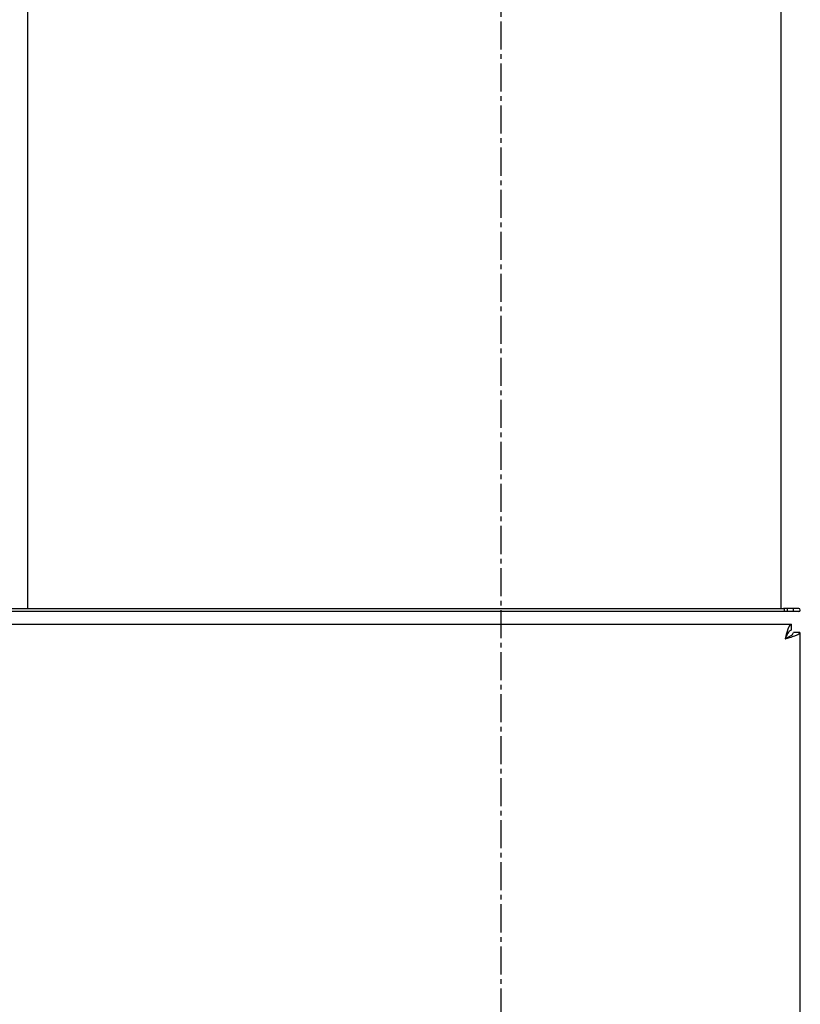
# Model space of a CAD drawing. Extents: x -72 to 51457, y 0 to 26838.
# Tile 66 of 203: x 8005 to 8256, y 8009 to 8325. Entities that reach past the tile are written whole.
import ezdxf

# ---------------------------------------------------------------- set-up
doc = ezdxf.new("R2010")
doc.units = 0
doc.header["$LTSCALE"] = 12
doc.linetypes.add('CHAIN_THIN', pattern=[1.125, 0.75, -0.125, 0.125, -0.125])
doc.linetypes.add('SOLID_THIN', pattern=[0])
doc.layers.get('0').update_dxf_attribs({"linetype": 'CONTINUOUS'})

# ---------------------------------------------------------------- blocks, each defined once
blk = doc.blocks.new('Vela_Drauf')
at = {"color": 7, "linetype": 'CHAIN_THIN', "lineweight": 25}
blk.add_line((8159.76, 9552.68), (8159.76, 7552.68), dxfattribs=at)
at = {"color": 7, "linetype": 'SOLID_THIN', "lineweight": 25}
for p, q in [((8249.76, 8135.68), (8249.76, 8396.18)), ((8007.76, 8387.68), (8007.76, 8135.68)), ((7902.76, 8135.68), (8250.61, 8135.68)), ((8255.46, 8134.68), (7902.76, 8134.68)), ((8254.46, 8135.68), (8250.61, 8135.68)), ((8250.76, 8135.68), (8250.76, 8134.68)), ((8251.76, 8135.68), (8251.76, 8134.68)), ((8253.76, 8134.68), (8253.76, 8135.68)), ((8255.46, 8135.68), (8254.46, 8135.68)), ((7813.46, 8130.68), (8253.05, 8130.68)), ((8253.05, 8130.68), (8253.05, 8128.68)), ((8255.76, 8127.98), (8253.76, 8127.98)), ((8255.76, 8127.98), (8255.76, 7840.39))]:
    blk.add_line(p, q, dxfattribs=at)
blk.add_arc((8255.46, 8135.18), 0.5, 270, 90, dxfattribs=at)
for points in [[(8253.05, 8130.68), (8252.64, 8130.53), (8252.47, 8130.32), (8252.17, 8129.6), (8251.87, 8128.88), (8251.62, 8128.07), (8251.06, 8125.98)], [(8253.05, 8128.68), (8252.64, 8128.59), (8252.47, 8128.47), (8252.17, 8128.06), (8251.87, 8127.65), (8251.62, 8127.18), (8251.06, 8125.98)], [(8251.06, 8125.98), (8253.19, 8126.56), (8254.03, 8126.82), (8254.72, 8127.12), (8255.43, 8127.43), (8255.69, 8127.64), (8255.76, 8127.98)]]:
    blk.add_open_spline(points, degree=3, knots=[0, 0, 0, 0, 1, 1, 1, 2, 2, 2, 2], dxfattribs=at)
blk.add_open_spline([(8251.06, 8125.98), (8251.61, 8126.24), (8252.46, 8126.67), (8253.23, 8127.14), (8253.65, 8127.54), (8253.75, 8127.82), (8253.76, 8127.98)], degree=3, dxfattribs=at)

msp = doc.modelspace()

# ---------------------------------------------------------------- block references
at = {"lineweight": 0}
msp.add_blockref('Vela_Drauf', (0, 0), dxfattribs=at)

doc.saveas('drawing.dxf')
